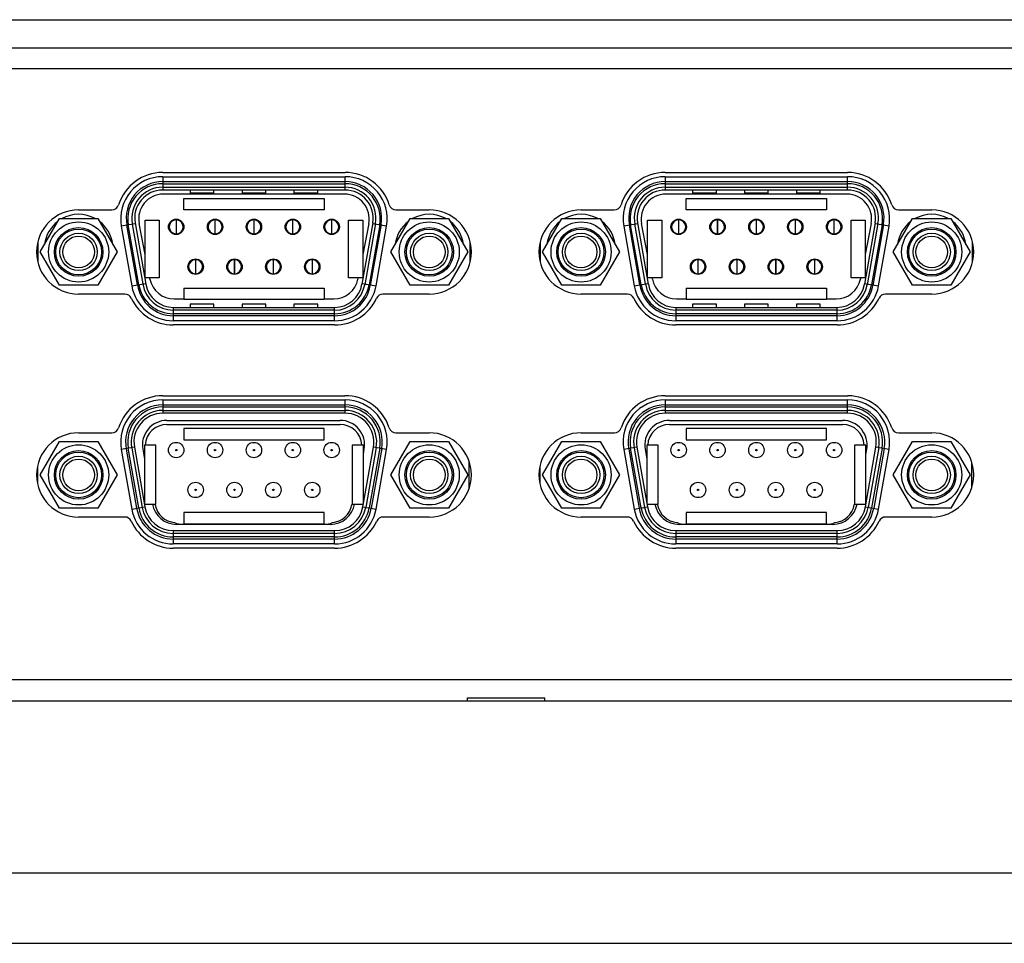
# Model space of a CAD drawing. Header units: millimetres. Extents: x -1307 to -343, y 47 to 438.
# Tile 14 of 19: x -1055 to -985, y 47 to 113. Entities that reach past the tile are written whole.
import ezdxf

# ---------------------------------------------------------------- set-up
doc = ezdxf.new("R2010")
doc.units = ezdxf.units.MM
doc.header["$LTSCALE"] = 23.1
doc.layers.add('00_COMPONENTS', color=7, linetype='CONTINUOUS')

msp = doc.modelspace()

# ---------------------------------------------------------------- linework, layer by layer
at = {"layer": '00_COMPONENTS', "color": 0}
for p, q in [((-1237.332, 112.92), (-927.332, 112.92)), ((-1219.332, 110.92), (-945.332, 110.92)), ((-961.832, 109.42), (-1202.832, 109.42)), ((-1044.807, 102.039), (-1031.807, 102.039)), ((-1008.997, 102.039), (-995.997, 102.039)), ((-1044.807, 101.739), (-1044.807, 100.789)), ((-1044.807, 101.739), (-1031.807, 101.739)), ((-1044.807, 101.389), (-1031.807, 101.389)), ((-1044.807, 101.239), (-1031.807, 101.239)), ((-1031.807, 100.789), (-1031.807, 101.739)), ((-1008.997, 101.739), (-1008.997, 100.789)), ((-1008.997, 101.739), (-995.997, 101.739)), ((-1008.997, 101.389), (-995.997, 101.389)), ((-1008.997, 101.239), (-995.997, 101.239)), ((-995.997, 100.789), (-995.997, 101.739)), ((-1044.807, 100.989), (-1031.807, 100.989)), ((-1031.807, 100.789), (-1044.807, 100.789)), ((-1031.847, 100.496), (-1044.767, 100.496)), ((-1042.857, 100.789), (-1042.857, 100.554)), ((-1042.857, 100.557), (-1041.157, 100.557)), ((-1041.157, 100.554), (-1042.857, 100.554)), ((-1041.157, 100.554), (-1041.157, 100.789)), ((-1039.157, 100.789), (-1039.157, 100.554)), ((-1039.157, 100.557), (-1037.457, 100.557)), ((-1037.457, 100.554), (-1039.157, 100.554)), ((-1037.457, 100.554), (-1037.457, 100.789)), ((-1035.457, 100.789), (-1035.457, 100.554)), ((-1035.457, 100.557), (-1033.757, 100.557)), ((-1033.757, 100.554), (-1035.457, 100.554)), ((-1033.757, 100.554), (-1033.757, 100.789)), ((-1008.997, 100.989), (-995.997, 100.989)), ((-995.997, 100.789), (-1008.997, 100.789)), ((-996.037, 100.496), (-1008.957, 100.496)), ((-1007.047, 100.789), (-1007.047, 100.554)), ((-1007.047, 100.557), (-1005.347, 100.557)), ((-1005.347, 100.554), (-1007.047, 100.554)), ((-1005.347, 100.554), (-1005.347, 100.789)), ((-1003.347, 100.789), (-1003.347, 100.554)), ((-1003.347, 100.557), (-1001.647, 100.557)), ((-1001.647, 100.554), (-1003.347, 100.554)), ((-1001.647, 100.554), (-1001.647, 100.789)), ((-999.647, 100.789), (-999.647, 100.554)), ((-999.647, 100.557), (-997.947, 100.557)), ((-997.947, 100.554), (-999.647, 100.554)), ((-997.947, 100.554), (-997.947, 100.789)), ((-1043.307, 99.374), (-1043.307, 100.174)), ((-1043.307, 100.174), (-1033.307, 100.174)), ((-1033.307, 100.174), (-1033.307, 99.374)), ((-1007.497, 99.374), (-1007.497, 100.174)), ((-1007.497, 100.174), (-997.497, 100.174)), ((-997.497, 100.174), (-997.497, 99.374)), ((-1050.802, 99.379), (-1048.432, 99.379)), ((-1033.307, 99.374), (-1043.307, 99.374)), ((-1028.182, 99.379), (-1025.812, 99.379)), ((-1014.992, 99.379), (-1012.622, 99.379)), ((-997.497, 99.374), (-1007.497, 99.374)), ((-992.372, 99.379), (-990.002, 99.379)), ((-1053.544, 96.379), (-1052.173, 98.754)), ((-1052.173, 98.754), (-1049.431, 98.754)), ((-1049.431, 98.754), (-1048.059, 96.379)), ((-1046.768, 98.393), (-1047.761, 98.218)), ((-1046.608, 94.034), (-1047.357, 98.284)), ((-1046.518, 94.045), (-1047.269, 98.305)), ((-1046.213, 94.099), (-1046.964, 98.358)), ((-1046.777, 98.442), (-1046.008, 94.082)), ((-1046.057, 96.201), (-1046.486, 98.41)), ((-1046.057, 94.534), (-1046.057, 98.634)), ((-1046.057, 98.634), (-1045.057, 98.634)), ((-1045.057, 98.634), (-1045.057, 94.534)), ((-1043.877, 98.668), (-1043.857, 98.668)), ((-1043.857, 98.668), (-1043.857, 97.67)), ((-1043.837, 97.67), (-1043.837, 98.668)), ((-1043.837, 98.668), (-1043.817, 98.668)), ((-1041.107, 98.668), (-1041.087, 98.668)), ((-1041.087, 98.668), (-1041.087, 97.67)), ((-1041.067, 97.67), (-1041.067, 98.668)), ((-1041.067, 98.668), (-1041.047, 98.668)), ((-1038.337, 98.668), (-1038.317, 98.668)), ((-1038.317, 98.668), (-1038.317, 97.67)), ((-1038.297, 97.67), (-1038.297, 98.668)), ((-1038.297, 98.668), (-1038.277, 98.668)), ((-1035.567, 98.668), (-1035.547, 98.668)), ((-1035.547, 98.668), (-1035.547, 97.67)), ((-1035.527, 97.67), (-1035.527, 98.668)), ((-1035.527, 98.668), (-1035.507, 98.668)), ((-1032.797, 98.668), (-1032.777, 98.668)), ((-1032.777, 98.668), (-1032.777, 97.67)), ((-1032.757, 97.67), (-1032.757, 98.668)), ((-1032.757, 98.668), (-1032.737, 98.668)), ((-1031.557, 94.534), (-1031.557, 98.634)), ((-1031.557, 98.634), (-1030.557, 98.634)), ((-1029.837, 98.442), (-1030.606, 94.082)), ((-1030.557, 98.634), (-1030.557, 94.534)), ((-1030.127, 98.41), (-1030.557, 96.201)), ((-1029.64, 98.407), (-1030.409, 94.047)), ((-1029.345, 98.305), (-1030.096, 94.045)), ((-1029.246, 98.338), (-1030.015, 93.978)), ((-1028.852, 98.218), (-1029.846, 98.393)), ((-1028.554, 96.379), (-1027.183, 98.754)), ((-1027.183, 98.754), (-1024.441, 98.754)), ((-1024.441, 98.754), (-1023.069, 96.379)), ((-1017.734, 96.379), (-1016.363, 98.754)), ((-1016.363, 98.754), (-1013.621, 98.754)), ((-1013.621, 98.754), (-1012.249, 96.379)), ((-1010.958, 98.393), (-1011.951, 98.218)), ((-1010.798, 94.034), (-1011.547, 98.284)), ((-1010.708, 94.045), (-1011.459, 98.305)), ((-1010.403, 94.099), (-1011.154, 98.358)), ((-1010.967, 98.442), (-1010.198, 94.082)), ((-1010.247, 96.201), (-1010.676, 98.41)), ((-1010.247, 94.534), (-1010.247, 98.634)), ((-1010.247, 98.634), (-1009.247, 98.634)), ((-1009.247, 98.634), (-1009.247, 94.534)), ((-1008.067, 98.668), (-1008.047, 98.668)), ((-1008.047, 98.668), (-1008.047, 97.67)), ((-1008.027, 97.67), (-1008.027, 98.668)), ((-1008.027, 98.668), (-1008.007, 98.668)), ((-1005.297, 98.668), (-1005.277, 98.668)), ((-1005.277, 98.668), (-1005.277, 97.67)), ((-1005.257, 97.67), (-1005.257, 98.668)), ((-1005.257, 98.668), (-1005.237, 98.668)), ((-1002.527, 98.668), (-1002.507, 98.668)), ((-1002.507, 98.668), (-1002.507, 97.67)), ((-1002.487, 97.67), (-1002.487, 98.668)), ((-1002.487, 98.668), (-1002.467, 98.668)), ((-999.757, 98.668), (-999.737, 98.668)), ((-999.737, 98.668), (-999.737, 97.67)), ((-999.717, 97.67), (-999.717, 98.668)), ((-999.717, 98.668), (-999.697, 98.668)), ((-996.987, 98.668), (-996.967, 98.668)), ((-996.967, 98.668), (-996.967, 97.67)), ((-996.947, 97.67), (-996.947, 98.668)), ((-996.947, 98.668), (-996.927, 98.668)), ((-995.747, 94.534), (-995.747, 98.634)), ((-995.747, 98.634), (-994.747, 98.634)), ((-994.027, 98.442), (-994.796, 94.082)), ((-994.747, 98.634), (-994.747, 94.534)), ((-994.317, 98.41), (-994.747, 96.201)), ((-993.83, 98.407), (-994.599, 94.047)), ((-993.535, 98.305), (-994.286, 94.045)), ((-993.436, 98.338), (-994.205, 93.978)), ((-993.042, 98.218), (-994.036, 98.393)), ((-992.744, 96.379), (-991.373, 98.754)), ((-991.373, 98.754), (-988.631, 98.754)), ((-988.631, 98.754), (-987.259, 96.379)), ((-1047.761, 98.218), (-1047.01, 93.956)), ((-1043.857, 97.67), (-1043.877, 97.67)), ((-1043.817, 97.67), (-1043.837, 97.67)), ((-1041.087, 97.67), (-1041.107, 97.67)), ((-1041.047, 97.67), (-1041.067, 97.67)), ((-1038.317, 97.67), (-1038.337, 97.67)), ((-1038.277, 97.67), (-1038.297, 97.67)), ((-1035.547, 97.67), (-1035.567, 97.67)), ((-1035.507, 97.67), (-1035.527, 97.67)), ((-1032.777, 97.67), (-1032.797, 97.67)), ((-1032.737, 97.67), (-1032.757, 97.67)), ((-1029.604, 93.956), (-1028.852, 98.218)), ((-1011.951, 98.218), (-1011.2, 93.956)), ((-1008.047, 97.67), (-1008.067, 97.67)), ((-1008.007, 97.67), (-1008.027, 97.67)), ((-1005.277, 97.67), (-1005.297, 97.67)), ((-1005.237, 97.67), (-1005.257, 97.67)), ((-1002.507, 97.67), (-1002.527, 97.67)), ((-1002.467, 97.67), (-1002.487, 97.67)), ((-999.737, 97.67), (-999.757, 97.67)), ((-999.697, 97.67), (-999.717, 97.67)), ((-996.967, 97.67), (-996.987, 97.67)), ((-996.927, 97.67), (-996.947, 97.67)), ((-993.794, 93.956), (-993.042, 98.218)), ((-1053.707, 97.128), (-1053.707, 95.63)), ((-1022.907, 95.63), (-1022.907, 97.128)), ((-1017.897, 97.128), (-1017.897, 95.63)), ((-987.097, 95.63), (-987.097, 97.128)), ((-1052.173, 94.004), (-1053.544, 96.379)), ((-1048.059, 96.379), (-1049.431, 94.004)), ((-1027.183, 94.004), (-1028.554, 96.379)), ((-1023.069, 96.379), (-1024.441, 94.004)), ((-1016.363, 94.004), (-1017.734, 96.379)), ((-1012.249, 96.379), (-1013.621, 94.004)), ((-991.373, 94.004), (-992.744, 96.379)), ((-987.259, 96.379), (-988.631, 94.004)), ((-1042.492, 95.828), (-1042.472, 95.828)), ((-1042.472, 95.828), (-1042.472, 94.83)), ((-1042.452, 94.83), (-1042.452, 95.828)), ((-1042.452, 95.828), (-1042.432, 95.828)), ((-1039.722, 95.828), (-1039.702, 95.828)), ((-1039.702, 95.828), (-1039.702, 94.83)), ((-1039.682, 94.83), (-1039.682, 95.828)), ((-1039.682, 95.828), (-1039.662, 95.828)), ((-1036.952, 95.828), (-1036.932, 95.828)), ((-1036.932, 95.828), (-1036.932, 94.83)), ((-1036.912, 94.83), (-1036.912, 95.828)), ((-1036.912, 95.828), (-1036.892, 95.828)), ((-1034.182, 95.828), (-1034.162, 95.828)), ((-1034.162, 95.828), (-1034.162, 94.83)), ((-1034.142, 94.83), (-1034.142, 95.828)), ((-1034.142, 95.828), (-1034.122, 95.828)), ((-1006.682, 95.828), (-1006.662, 95.828)), ((-1006.662, 95.828), (-1006.662, 94.83)), ((-1006.642, 94.83), (-1006.642, 95.828)), ((-1006.642, 95.828), (-1006.622, 95.828)), ((-1003.912, 95.828), (-1003.892, 95.828)), ((-1003.892, 95.828), (-1003.892, 94.83)), ((-1003.872, 94.83), (-1003.872, 95.828)), ((-1003.872, 95.828), (-1003.852, 95.828)), ((-1001.142, 95.828), (-1001.122, 95.828)), ((-1001.122, 95.828), (-1001.122, 94.83)), ((-1001.102, 94.83), (-1001.102, 95.828)), ((-1001.102, 95.828), (-1001.082, 95.828)), ((-998.372, 95.828), (-998.352, 95.828)), ((-998.352, 95.828), (-998.352, 94.83)), ((-998.332, 94.83), (-998.332, 95.828)), ((-998.332, 95.828), (-998.312, 95.828)), ((-1042.472, 94.83), (-1042.492, 94.83)), ((-1042.432, 94.83), (-1042.452, 94.83)), ((-1039.702, 94.83), (-1039.722, 94.83)), ((-1039.662, 94.83), (-1039.682, 94.83)), ((-1036.932, 94.83), (-1036.952, 94.83)), ((-1036.892, 94.83), (-1036.912, 94.83)), ((-1034.162, 94.83), (-1034.182, 94.83)), ((-1034.122, 94.83), (-1034.142, 94.83)), ((-1006.662, 94.83), (-1006.682, 94.83)), ((-1006.622, 94.83), (-1006.642, 94.83)), ((-1003.892, 94.83), (-1003.912, 94.83)), ((-1003.852, 94.83), (-1003.872, 94.83)), ((-1001.122, 94.83), (-1001.142, 94.83)), ((-1001.082, 94.83), (-1001.102, 94.83)), ((-998.352, 94.83), (-998.372, 94.83)), ((-998.312, 94.83), (-998.332, 94.83)), ((-1047.01, 93.958), (-1046.017, 94.133)), ((-1045.057, 94.534), (-1046.057, 94.534)), ((-1045.716, 94.45), (-1045.733, 94.534)), ((-1030.557, 94.534), (-1031.557, 94.534)), ((-1030.881, 94.534), (-1030.897, 94.45)), ((-1030.597, 94.133), (-1029.604, 93.958)), ((-1011.2, 93.958), (-1010.207, 94.133)), ((-1009.247, 94.534), (-1010.247, 94.534)), ((-1009.906, 94.45), (-1009.923, 94.534)), ((-994.747, 94.534), (-995.747, 94.534)), ((-995.071, 94.534), (-995.087, 94.45)), ((-994.787, 94.133), (-993.794, 93.958)), ((-1049.431, 94.004), (-1052.173, 94.004)), ((-1047.502, 93.379), (-1050.802, 93.379)), ((-1043.307, 93.794), (-1043.307, 92.994)), ((-1043.307, 93.794), (-1033.307, 93.794)), ((-1033.307, 93.794), (-1033.307, 92.994)), ((-1025.812, 93.379), (-1029.111, 93.379)), ((-1024.441, 94.004), (-1027.183, 94.004)), ((-1013.621, 94.004), (-1016.363, 94.004)), ((-1011.692, 93.379), (-1014.992, 93.379)), ((-1007.497, 93.794), (-1007.497, 92.994)), ((-1007.497, 93.794), (-997.497, 93.794)), ((-997.497, 93.794), (-997.497, 92.994)), ((-990.002, 93.379), (-993.301, 93.379)), ((-988.631, 94.004), (-991.373, 94.004)), ((-1043.997, 93.032), (-1043.307, 93.032)), ((-1033.307, 92.994), (-1043.307, 92.994)), ((-1042.857, 92.664), (-1042.857, 92.429)), ((-1041.157, 92.664), (-1042.857, 92.664)), ((-1041.157, 92.661), (-1042.857, 92.661)), ((-1041.157, 92.429), (-1041.157, 92.664)), ((-1039.157, 92.664), (-1039.157, 92.429)), ((-1037.457, 92.664), (-1039.157, 92.664)), ((-1037.457, 92.661), (-1039.157, 92.661)), ((-1037.457, 92.429), (-1037.457, 92.664)), ((-1035.457, 92.664), (-1035.457, 92.429)), ((-1033.757, 92.664), (-1035.457, 92.664)), ((-1033.757, 92.661), (-1035.457, 92.661)), ((-1033.757, 92.429), (-1033.757, 92.664)), ((-1033.307, 93.032), (-1032.617, 93.032)), ((-1008.187, 93.032), (-1007.497, 93.032)), ((-997.497, 92.994), (-1007.497, 92.994)), ((-1007.047, 92.664), (-1007.047, 92.429)), ((-1005.347, 92.664), (-1007.047, 92.664)), ((-1005.347, 92.661), (-1007.047, 92.661)), ((-1005.347, 92.429), (-1005.347, 92.664)), ((-1003.347, 92.664), (-1003.347, 92.429)), ((-1001.647, 92.664), (-1003.347, 92.664)), ((-1001.647, 92.661), (-1003.347, 92.661)), ((-1001.647, 92.429), (-1001.647, 92.664)), ((-999.647, 92.664), (-999.647, 92.429)), ((-997.947, 92.664), (-999.647, 92.664)), ((-997.947, 92.661), (-999.647, 92.661)), ((-997.947, 92.429), (-997.947, 92.664)), ((-997.497, 93.032), (-996.807, 93.032)), ((-1032.557, 92.229), (-1044.057, 92.229)), ((-1044.056, 92.429), (-1044.056, 91.479)), ((-1032.558, 91.979), (-1044.056, 91.979)), ((-1044.038, 92.429), (-1032.576, 92.429)), ((-1032.558, 91.479), (-1032.558, 92.429)), ((-996.747, 92.229), (-1008.247, 92.229)), ((-1008.246, 92.429), (-1008.246, 91.479)), ((-996.748, 91.979), (-1008.246, 91.979)), ((-1008.228, 92.429), (-996.766, 92.429)), ((-996.748, 91.479), (-996.748, 92.429)), ((-1032.556, 91.829), (-1044.058, 91.829)), ((-1032.556, 91.479), (-1044.058, 91.479)), ((-996.746, 91.829), (-1008.248, 91.829)), ((-996.746, 91.479), (-1008.248, 91.479)), ((-1032.558, 91.179), (-1044.056, 91.179)), ((-996.748, 91.179), (-1008.246, 91.179)), ((-1044.807, 86.139), (-1031.834, 86.139)), ((-1044.807, 85.839), (-1044.807, 84.889)), ((-1044.806, 85.839), (-1031.805, 85.839)), ((-1031.807, 84.889), (-1031.807, 85.839)), ((-1008.997, 86.139), (-995.97, 86.139)), ((-1008.997, 85.839), (-1008.997, 84.889)), ((-1008.996, 85.839), (-995.995, 85.839)), ((-995.997, 84.889), (-995.997, 85.839)), ((-1044.807, 85.489), (-1031.807, 85.489)), ((-1044.807, 85.339), (-1031.807, 85.339)), ((-1044.807, 85.089), (-1031.807, 85.089)), ((-1008.997, 85.489), (-995.997, 85.489)), ((-1008.997, 85.339), (-995.997, 85.339)), ((-1008.997, 85.089), (-995.997, 85.089)), ((-1031.807, 84.889), (-1044.807, 84.889)), ((-1044.507, 84.381), (-1032.167, 84.381)), ((-995.997, 84.889), (-1008.997, 84.889)), ((-1008.697, 84.381), (-996.357, 84.381)), ((-1044.507, 84.094), (-1032.167, 84.094)), ((-1043.307, 83.794), (-1043.307, 82.994)), ((-1033.307, 83.794), (-1043.307, 83.794)), ((-1033.307, 82.994), (-1033.307, 83.794)), ((-1008.697, 84.094), (-996.357, 84.094)), ((-1007.497, 83.794), (-1007.497, 82.994)), ((-997.497, 83.794), (-1007.497, 83.794)), ((-997.497, 82.994), (-997.497, 83.794)), ((-1053.544, 80.499), (-1052.173, 82.874)), ((-1052.173, 82.874), (-1049.431, 82.874)), ((-1050.802, 83.499), (-1048.426, 83.499)), ((-1049.431, 82.874), (-1048.059, 80.499)), ((-1043.307, 82.994), (-1033.307, 82.994)), ((-1028.554, 80.499), (-1027.183, 82.874)), ((-1028.188, 83.499), (-1025.812, 83.499)), ((-1027.183, 82.874), (-1024.441, 82.874)), ((-1024.441, 82.874), (-1023.069, 80.499)), ((-1017.734, 80.499), (-1016.363, 82.874)), ((-1016.363, 82.874), (-1013.621, 82.874)), ((-1014.992, 83.499), (-1012.616, 83.499)), ((-1013.621, 82.874), (-1012.249, 80.499)), ((-1007.497, 82.994), (-997.497, 82.994)), ((-992.744, 80.499), (-991.373, 82.874)), ((-992.378, 83.499), (-990.002, 83.499)), ((-991.373, 82.874), (-988.631, 82.874)), ((-988.631, 82.874), (-987.259, 80.499)), ((-1046.826, 82.483), (-1047.761, 82.318)), ((-1047.761, 82.318), (-1047.01, 78.058)), ((-1047.408, 82.33), (-1046.665, 78.119)), ((-1046.518, 78.145), (-1047.269, 82.405)), ((-1047.014, 82.404), (-1046.272, 78.188)), ((-1046.826, 82.483), (-1046.075, 78.223)), ((-1046.232, 82.324), (-1046.108, 81.622)), ((-1046.107, 82.621), (-1046.107, 81.622)), ((-1045.307, 82.621), (-1046.107, 82.621)), ((-1045.307, 78.421), (-1045.307, 82.621)), ((-1031.307, 82.621), (-1031.307, 78.421)), ((-1030.507, 82.621), (-1031.307, 82.621)), ((-1030.539, 78.223), (-1029.788, 82.483)), ((-1030.507, 81.961), (-1030.507, 82.621)), ((-1030.506, 81.961), (-1030.442, 82.324)), ((-1029.591, 82.448), (-1030.342, 78.188)), ((-1029.345, 82.405), (-1030.096, 78.145)), ((-1029.197, 82.379), (-1029.948, 78.119)), ((-1028.852, 82.318), (-1029.788, 82.483)), ((-1029.604, 78.058), (-1028.852, 82.318)), ((-1011.016, 82.483), (-1011.951, 82.318)), ((-1011.951, 82.318), (-1011.2, 78.058)), ((-1011.598, 82.33), (-1010.855, 78.119)), ((-1010.708, 78.145), (-1011.459, 82.405)), ((-1011.204, 82.404), (-1010.462, 78.188)), ((-1011.016, 82.483), (-1010.265, 78.223)), ((-1010.422, 82.324), (-1010.298, 81.622)), ((-1010.297, 82.621), (-1010.297, 81.622)), ((-1009.497, 82.621), (-1010.297, 82.621)), ((-1009.497, 78.421), (-1009.497, 82.621)), ((-995.497, 82.621), (-995.497, 78.421)), ((-994.697, 82.621), (-995.497, 82.621)), ((-994.729, 78.223), (-993.978, 82.483)), ((-994.697, 81.961), (-994.697, 82.621)), ((-994.696, 81.961), (-994.632, 82.324)), ((-993.781, 82.448), (-994.532, 78.188)), ((-993.535, 82.405), (-994.286, 78.145)), ((-993.387, 82.379), (-994.138, 78.119)), ((-993.042, 82.318), (-993.978, 82.483)), ((-993.794, 78.058), (-993.042, 82.318)), ((-1046.108, 81.622), (-1046.108, 78.417)), ((-1030.506, 78.417), (-1030.506, 81.961)), ((-1022.962, 79.563), (-1022.962, 81.436)), ((-1010.298, 81.622), (-1010.298, 78.417)), ((-994.696, 78.417), (-994.696, 81.961)), ((-987.152, 79.563), (-987.152, 81.436)), ((-1053.742, 81.096), (-1053.742, 79.902)), ((-1017.932, 81.096), (-1017.932, 79.902)), ((-1053.801, 80.427), (-1053.742, 80.427)), ((-1053.742, 80.327), (-1053.797, 80.327)), ((-1052.173, 78.124), (-1053.544, 80.499)), ((-1048.059, 80.499), (-1049.431, 78.124)), ((-1027.183, 78.124), (-1028.554, 80.499)), ((-1023.069, 80.499), (-1024.441, 78.124)), ((-1016.363, 78.124), (-1017.734, 80.499)), ((-1012.249, 80.499), (-1013.621, 78.124)), ((-991.373, 78.124), (-992.744, 80.499)), ((-987.259, 80.499), (-988.631, 78.124)), ((-1049.431, 78.124), (-1052.173, 78.124)), ((-1047.01, 78.058), (-1046.075, 78.223)), ((-1046.108, 78.421), (-1045.541, 78.421)), ((-1045.541, 78.421), (-1045.307, 78.421)), ((-1045.343, 78.374), (-1045.352, 78.421)), ((-1031.307, 78.508), (-1031.331, 78.374)), ((-1031.307, 78.421), (-1031.133, 78.421)), ((-1031.133, 78.421), (-1030.506, 78.421)), ((-1030.539, 78.223), (-1029.604, 78.058)), ((-1024.441, 78.124), (-1027.183, 78.124)), ((-1013.621, 78.124), (-1016.363, 78.124)), ((-1011.2, 78.058), (-1010.265, 78.223)), ((-1010.298, 78.421), (-1009.731, 78.421)), ((-1009.731, 78.421), (-1009.497, 78.421)), ((-1009.533, 78.374), (-1009.542, 78.421)), ((-995.497, 78.508), (-995.521, 78.374)), ((-995.497, 78.421), (-995.323, 78.421)), ((-995.323, 78.421), (-994.696, 78.421)), ((-994.729, 78.223), (-993.794, 78.058)), ((-988.631, 78.124), (-991.373, 78.124)), ((-1047.512, 77.499), (-1050.802, 77.499)), ((-1043.307, 77.817), (-1043.307, 77.017)), ((-1033.307, 77.817), (-1043.307, 77.817)), ((-1033.307, 77.017), (-1033.307, 77.817)), ((-1025.812, 77.499), (-1029.102, 77.499)), ((-1011.702, 77.499), (-1014.992, 77.499)), ((-1007.497, 77.817), (-1007.497, 77.017)), ((-997.497, 77.817), (-1007.497, 77.817)), ((-997.497, 77.017), (-997.497, 77.817)), ((-990.002, 77.499), (-993.292, 77.499)), ((-1044.056, 76.529), (-1044.056, 75.579)), ((-1044.056, 76.529), (-1032.558, 76.529)), ((-1032.857, 76.977), (-1043.817, 76.977)), ((-1043.369, 76.984), (-1033.305, 76.984)), ((-1043.307, 77.017), (-1033.307, 77.017)), ((-1032.558, 75.579), (-1032.558, 76.529)), ((-1008.246, 76.529), (-1008.246, 75.579)), ((-1008.246, 76.529), (-996.748, 76.529)), ((-997.047, 76.977), (-1008.007, 76.977)), ((-1007.559, 76.984), (-997.495, 76.984)), ((-1007.497, 77.017), (-997.497, 77.017)), ((-996.748, 75.579), (-996.748, 76.529)), ((-1032.558, 76.329), (-1044.056, 76.329)), ((-1032.558, 76.079), (-1044.056, 76.079)), ((-1032.558, 75.929), (-1044.056, 75.929)), ((-996.748, 76.329), (-1008.246, 76.329)), ((-996.748, 76.079), (-1008.246, 76.079)), ((-996.748, 75.929), (-1008.246, 75.929)), ((-1032.558, 75.579), (-1044.056, 75.579)), ((-1032.558, 75.279), (-1044.056, 75.279)), ((-996.748, 75.579), (-1008.246, 75.579)), ((-996.748, 75.279), (-1008.246, 75.279)), ((-1201.832, 65.92), (-962.832, 65.92)), ((-1023.082, 64.42), (-1023.082, 64.62)), ((-1023.082, 64.62), (-1017.582, 64.62)), ((-1017.582, 64.42), (-1017.582, 64.62)), ((-1273.618, 64.42), (-891.046, 64.42)), ((-887.419, 52.14), (-1277.245, 52.14)), ((-1277.332, 47.14), (-887.332, 47.14))]:
    msp.add_line(p, q, dxfattribs=at)
for centre, radius in [((-1050.802, 96.379), 2.142), ((-1043.847, 98.169), 0.55), ((-1041.077, 98.169), 0.55), ((-1038.307, 98.169), 0.55), ((-1035.537, 98.169), 0.55), ((-1032.767, 98.169), 0.55), ((-1025.812, 96.379), 2.142), ((-1014.992, 96.379), 2.142), ((-1008.037, 98.169), 0.55), ((-1005.267, 98.169), 0.55), ((-1002.497, 98.169), 0.55), ((-999.727, 98.169), 0.55), ((-996.957, 98.169), 0.55), ((-990.002, 96.379), 2.142), ((-1050.802, 96.379), 1.73), ((-1050.802, 96.379), 1.63), ((-1050.802, 96.379), 1.33), ((-1025.812, 96.379), 1.73), ((-1025.812, 96.379), 1.63), ((-1025.812, 96.379), 1.33), ((-1014.992, 96.379), 1.73), ((-1014.992, 96.379), 1.63), ((-1014.992, 96.379), 1.33), ((-990.002, 96.379), 1.73), ((-990.002, 96.379), 1.63), ((-990.002, 96.379), 1.33), ((-1050.802, 96.379), 1.13), ((-1025.812, 96.379), 1.13), ((-1014.992, 96.379), 1.13), ((-990.002, 96.379), 1.13), ((-1042.462, 95.329), 0.55), ((-1039.692, 95.329), 0.55), ((-1036.922, 95.329), 0.55), ((-1034.152, 95.329), 0.55), ((-1006.652, 95.329), 0.55), ((-1003.882, 95.329), 0.55), ((-1001.112, 95.329), 0.55), ((-998.342, 95.329), 0.55), ((-1043.847, 82.269), 0.55), ((-1041.077, 82.269), 0.55), ((-1038.307, 82.269), 0.55), ((-1035.537, 82.269), 0.55), ((-1032.767, 82.269), 0.55), ((-1008.037, 82.269), 0.55), ((-1005.267, 82.269), 0.55), ((-1002.497, 82.269), 0.55), ((-999.727, 82.269), 0.55), ((-996.957, 82.269), 0.55), ((-1050.802, 80.499), 2.142), ((-1050.802, 80.499), 1.73), ((-1050.802, 80.499), 1.63), ((-1043.847, 82.269), 0.05), ((-1041.077, 82.269), 0.05), ((-1038.307, 82.269), 0.05), ((-1035.537, 82.269), 0.05), ((-1032.767, 82.269), 0.05), ((-1025.812, 80.499), 2.142), ((-1025.812, 80.499), 1.73), ((-1025.812, 80.499), 1.63), ((-1014.992, 80.499), 2.142), ((-1014.992, 80.499), 1.73), ((-1014.992, 80.499), 1.63), ((-1008.037, 82.269), 0.05), ((-1005.267, 82.269), 0.05), ((-1002.497, 82.269), 0.05), ((-999.727, 82.269), 0.05), ((-996.957, 82.269), 0.05), ((-990.002, 80.499), 2.142), ((-990.002, 80.499), 1.73), ((-990.002, 80.499), 1.63), ((-1050.802, 80.499), 1.33), ((-1050.802, 80.499), 1.13), ((-1025.812, 80.499), 1.33), ((-1025.812, 80.499), 1.13), ((-1014.992, 80.499), 1.33), ((-1014.992, 80.499), 1.13), ((-990.002, 80.499), 1.33), ((-990.002, 80.499), 1.13), ((-1042.462, 79.429), 0.55), ((-1042.462, 79.429), 0.05), ((-1039.692, 79.429), 0.55), ((-1039.692, 79.429), 0.05), ((-1036.922, 79.429), 0.55), ((-1036.922, 79.429), 0.05), ((-1034.152, 79.429), 0.55), ((-1034.152, 79.429), 0.05), ((-1006.652, 79.429), 0.55), ((-1006.652, 79.429), 0.05), ((-1003.882, 79.429), 0.55), ((-1003.882, 79.429), 0.05), ((-1001.112, 79.429), 0.55), ((-1001.112, 79.429), 0.05), ((-998.342, 79.429), 0.55), ((-998.342, 79.429), 0.05)]:
    msp.add_circle(centre, radius, dxfattribs=at)
for centre, radius, start, end in [((-1044.807, 98.739), 3.3, 90, 162.5424), ((-1031.807, 98.739), 3.3, 17.4576, 90), ((-1008.997, 98.739), 3.3, 90, 162.5424), ((-995.997, 98.739), 3.3, 17.4576, 90), ((-1044.807, 98.739), 3, 90.00534, 189.9949), ((-1044.807, 98.789), 2.6, 90, 191.19906), ((-1044.807, 98.739), 2.5, 90, 190), ((-1031.807, 98.739), 3, 350.00399, 89.99496), ((-1031.807, 98.789), 2.6, 350, 90), ((-1031.807, 98.739), 2.5, 350, 90), ((-1008.997, 98.739), 3, 90.00534, 189.9949), ((-1008.997, 98.789), 2.6, 90, 191.19906), ((-1008.997, 98.739), 2.5, 90, 190), ((-995.997, 98.739), 3, 350.00399, 89.99496), ((-995.997, 98.789), 2.6, 350, 90), ((-995.997, 98.739), 2.5, 350, 90), ((-1044.807, 98.789), 2.2, 90, 191.30353), ((-1044.807, 98.789), 2, 90, 190.00009), ((-1044.767, 98.744), 1.752, 90, 191.00354), ((-1031.847, 98.744), 1.752, 348.99646, 90), ((-1031.807, 98.789), 2.2, 350, 90), ((-1031.807, 98.789), 2, 350, 90), ((-1008.997, 98.789), 2.2, 90, 191.30353), ((-1008.997, 98.789), 2, 90, 190.00009), ((-1008.957, 98.744), 1.752, 90, 191.00354), ((-996.037, 98.744), 1.752, 348.99646, 90), ((-995.997, 98.789), 2.2, 350, 90), ((-995.997, 98.789), 2, 350, 90), ((-1048.432, 99.879), 0.5, 270, 342.5424), ((-1028.182, 99.879), 0.5, 197.4576, 270), ((-1012.622, 99.879), 0.5, 270, 342.5424), ((-992.372, 99.879), 0.5, 197.4576, 270), ((-1050.802, 96.379), 3, 90, 270), ((-1050.802, 96.609), 2.45, 61.10542, 118.89458), ((-1025.812, 96.609), 2.45, 61.10542, 118.89458), ((-1025.812, 96.379), 3, 270, 90), ((-1014.992, 96.379), 3, 90.00001, 270), ((-1014.992, 96.609), 2.45, 61.10542, 118.89458), ((-990.002, 96.609), 2.45, 61.10542, 118.89458), ((-990.002, 96.379), 3, 270, 90), ((-1050.802, 96.609), 2.45, 127.28677, 172.71323), ((-1050.802, 96.609), 2.45, 7.28677, 52.71323), ((-1043.847, 98.169), 0.5, 271.14599, 268.85401), ((-1041.077, 98.169), 0.5, 271.14599, 268.85401), ((-1038.307, 98.169), 0.5, 271.14599, 268.85401), ((-1035.537, 98.169), 0.5, 271.14599, 268.85401), ((-1032.767, 98.169), 0.5, 271.14599, 268.85401), ((-1025.812, 96.609), 2.45, 127.28677, 172.71323), ((-1025.812, 96.609), 2.45, 7.28677, 52.71323), ((-1014.992, 96.609), 2.45, 127.28677, 172.71323), ((-1014.992, 96.609), 2.45, 7.28677, 52.71323), ((-1008.037, 98.169), 0.5, 271.14599, 268.85401), ((-1005.267, 98.169), 0.5, 271.14599, 268.85401), ((-1002.497, 98.169), 0.5, 271.14599, 268.85401), ((-999.727, 98.169), 0.5, 271.14599, 268.85401), ((-996.957, 98.169), 0.5, 271.14599, 268.85401), ((-990.002, 96.609), 2.45, 127.28677, 172.71323), ((-990.002, 96.609), 2.45, 7.28677, 52.71323), ((-1042.462, 95.329), 0.5, 271.14599, 268.85401), ((-1039.692, 95.329), 0.5, 271.14599, 268.85401), ((-1036.922, 95.329), 0.5, 271.14599, 268.85401), ((-1034.152, 95.329), 0.5, 271.14599, 268.85401), ((-1006.652, 95.329), 0.5, 271.14599, 268.85401), ((-1003.882, 95.329), 0.5, 271.14599, 268.85401), ((-1001.112, 95.329), 0.5, 271.14599, 268.85401), ((-998.342, 95.329), 0.5, 271.14599, 268.85401), ((-1044.038, 94.429), 2.6, 188.73959, 269.55636), ((-1044.056, 94.479), 2.5, 190, 270), ((-1044.038, 94.429), 2.2, 188.6298, 269.51814), ((-1044.038, 94.429), 2, 189.99998, 270), ((-1043.997, 94.784), 1.752, 191.00354, 270), ((-1032.617, 94.784), 1.752, 270, 348.99646), ((-1032.576, 94.429), 2, 270, 350), ((-1032.558, 94.479), 2.5, 270, 350), ((-1032.576, 94.429), 2.2, 270.48165, 350), ((-1008.228, 94.429), 2.6, 188.73959, 269.55636), ((-1008.246, 94.479), 2.5, 190, 270), ((-1008.228, 94.429), 2.2, 188.6298, 269.51814), ((-1008.228, 94.429), 2, 189.99998, 270), ((-1008.187, 94.784), 1.752, 191.00354, 270), ((-996.807, 94.784), 1.752, 270, 348.99646), ((-996.766, 94.429), 2, 270, 350), ((-996.748, 94.479), 2.5, 270, 350), ((-996.766, 94.429), 2.2, 270.48165, 350), ((-1047.502, 92.879), 0.5, 24.90106, 90), ((-1044.056, 94.479), 3, 190.03967, 269.95471), ((-1032.576, 94.429), 2.6, 270.44308, 350), ((-1032.558, 94.479), 3, 270.04089, 349.95589), ((-1029.111, 92.879), 0.5, 90, 155.09894), ((-1011.692, 92.879), 0.5, 24.90106, 90), ((-1008.246, 94.479), 3, 190.03967, 269.95471), ((-996.766, 94.429), 2.6, 270.44308, 350), ((-996.748, 94.479), 3, 270.04089, 349.95589), ((-993.301, 92.879), 0.5, 90, 155.09894), ((-1044.056, 94.479), 3.3, 204.90106, 270), ((-1032.558, 94.479), 3.3, 270, 335.09894), ((-1008.246, 94.479), 3.3, 204.90106, 270), ((-996.748, 94.479), 3.3, 270, 335.09894), ((-1044.807, 82.839), 3.3, 90, 162.226), ((-1044.807, 82.839), 3, 89.98919, 190.00033), ((-1031.807, 82.839), 3.3, 17.77346, 90.46825), ((-1031.807, 82.839), 3, 350, 89.96768), ((-1008.997, 82.839), 3.3, 90, 162.226), ((-1008.997, 82.839), 3, 89.98919, 190.00033), ((-995.997, 82.839), 3, 350, 89.96768), ((-995.997, 82.839), 3.3, 17.77346, 89.53175), ((-1044.807, 82.839), 2.65, 90.00022, 191.06787), ((-1044.807, 82.839), 2.5, 90.00003, 190), ((-1044.807, 82.839), 2.25, 90.00022, 191.15937), ((-1031.807, 82.839), 2.65, 350, 89.99589), ((-1031.807, 82.839), 2.5, 350, 90.00003), ((-1031.807, 82.839), 2.25, 350, 89.99589), ((-1008.997, 82.839), 2.65, 90.00022, 191.06787), ((-1008.997, 82.839), 2.5, 90.00003, 190), ((-1008.997, 82.839), 2.25, 90.00022, 191.15937), ((-995.997, 82.839), 2.65, 350, 89.99589), ((-995.997, 82.839), 2.5, 350, 90.00003), ((-995.997, 82.839), 2.25, 350, 89.99589), ((-1044.807, 82.839), 2.05, 89.99778, 190.00011), ((-1044.507, 82.629), 1.752, 90, 190.03312), ((-1032.167, 82.629), 1.752, 349.96688, 90), ((-1031.807, 82.839), 2.05, 350.00022, 89.99589), ((-1008.997, 82.839), 2.05, 89.99778, 190.00011), ((-1008.697, 82.629), 1.752, 90, 190.03312), ((-996.357, 82.629), 1.752, 349.96688, 90), ((-995.997, 82.839), 2.05, 350.00022, 89.99589), ((-1048.426, 83.999), 0.5, 270, 342.226), ((-1044.507, 82.544), 1.55, 90, 177.15153), ((-1032.167, 82.544), 1.55, 2.84847, 90), ((-1028.188, 83.999), 0.5, 197.77346, 270), ((-1012.616, 83.999), 0.5, 270, 342.226), ((-1008.697, 82.544), 1.55, 90, 177.15153), ((-996.357, 82.544), 1.55, 2.84847, 90), ((-992.378, 83.999), 0.5, 197.77346, 270), ((-1050.802, 80.499), 3, 90, 270), ((-1025.812, 80.499), 3, 270, 90), ((-1014.992, 80.499), 3, 90, 270), ((-990.002, 80.499), 3, 270, 90), ((-1044.056, 78.579), 3, 190, 270), ((-1044.056, 78.579), 2.65, 189.99999, 270), ((-1044.056, 78.579), 2.5, 190, 270), ((-1044.056, 78.579), 2.25, 189.99999, 270), ((-1044.056, 78.579), 2.05, 190, 270), ((-1043.817, 78.729), 1.752, 190.14473, 270), ((-1043.817, 78.644), 1.55, 190.03312, 264.75554), ((-1032.857, 78.729), 1.752, 270, 349.85527), ((-1032.857, 78.644), 1.55, 275.24446, 349.96688), ((-1032.558, 78.579), 2.05, 270, 350), ((-1032.558, 78.579), 2.25, 270, 350), ((-1032.558, 78.579), 2.5, 270, 350), ((-1032.558, 78.579), 2.65, 270, 350), ((-1032.558, 78.579), 3, 270, 350), ((-1008.246, 78.579), 3, 190, 270), ((-1008.246, 78.579), 2.65, 189.99999, 270), ((-1008.246, 78.579), 2.5, 190, 270), ((-1008.246, 78.579), 2.25, 189.99999, 270), ((-1008.246, 78.579), 2.05, 190, 270), ((-1008.007, 78.729), 1.752, 190.14473, 270), ((-1008.007, 78.644), 1.55, 190.03312, 264.75554), ((-997.047, 78.729), 1.752, 270, 349.85527), ((-997.047, 78.644), 1.55, 275.24446, 349.96688), ((-996.748, 78.579), 2.05, 270, 350), ((-996.748, 78.579), 2.25, 270, 350), ((-996.748, 78.579), 2.5, 270, 350), ((-996.748, 78.579), 2.65, 270, 350), ((-996.748, 78.579), 3, 270, 350), ((-1047.512, 76.999), 0.5, 24.56906, 90), ((-1044.056, 78.579), 3.3, 204.56906, 270), ((-1032.558, 78.579), 3.3, 270, 335.43094), ((-1029.102, 76.999), 0.5, 90, 155.43094), ((-1011.702, 76.999), 0.5, 24.56906, 90), ((-1008.246, 78.579), 3.3, 204.56906, 270), ((-996.748, 78.579), 3.3, 270, 335.43094), ((-993.292, 76.999), 0.5, 90, 155.43094), ((-1043.369, 78.534), 1.55, 247.64515, 270), ((-1033.305, 78.534), 1.55, 270, 292.35485), ((-1007.559, 78.534), 1.55, 247.64515, 270), ((-997.495, 78.534), 1.55, 270, 292.35485)]:
    msp.add_arc(centre, radius, start, end, dxfattribs=at)

doc.saveas('drawing.dxf')
